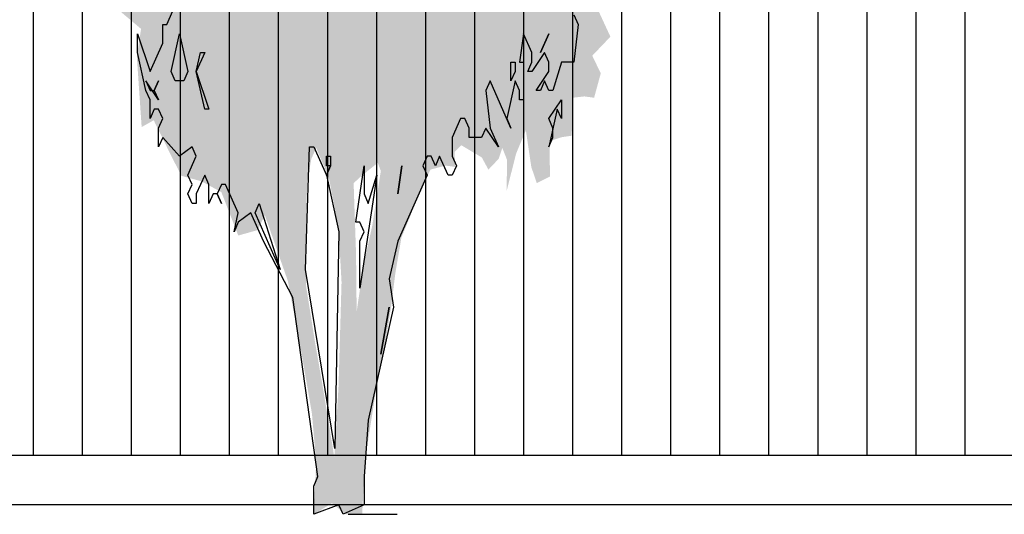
# Model space of a CAD drawing. Extents: x -73 to 359, y -4 to 85.
# Tile 146 of 151: x 344.17 to 346.17, y -1.03 to -0.02. Entities that reach past the tile are written whole.
import ezdxf

# ---------------------------------------------------------------- set-up
doc = ezdxf.new("R2010")
doc.units = 0
doc.header["$MEASUREMENT"] = 0
doc.linetypes.add('Strichpunktlinie', pattern=[0.00670277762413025, 0.00352777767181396, -0.00176388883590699, 0, -0.0014111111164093])
for name, color, linetype in [('Ansicht_West Garagen_3_A_1 Holz', 7, 'Continuous'), ('Ansicht_West Garagen_3_P_ZE_SYMBOL', 7, 'Continuous'), ('Ansicht_West Garagen_3_R_NT_INNENWAND', 7, 'Continuous'), ('Ansicht_West Garagen_3_R_TR_BODEN', 7, 'Continuous'), ('Ansicht_West Garagen_3_Schraffuren', 7, 'Continuous')]:
    doc.layers.add(name, color=color, linetype=linetype)

msp = doc.modelspace()

# ---------------------------------------------------------------- hatches: boundary and pattern name
at = {"layer": 'Ansicht_West Garagen_3_P_ZE_SYMBOL', "linetype": 'Continuous', "lineweight": 18, "ltscale": 1000}
h = msp.add_hatch(color=255, dxfattribs=at)
h.paths.add_polyline_path([(344.4451190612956, 0.6017751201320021), (344.4069380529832, 0.6100780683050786), (344.3724519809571, 0.6488251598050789), (344.3355026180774, 0.6654310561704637), (344.2899317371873, 0.6820369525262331), (344.2677621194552, 0.7124810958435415), (344.2480557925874, 0.6958751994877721), (344.2369709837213, 0.6145063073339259), (344.2320444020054, 0.5563856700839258), (344.2616038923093, 0.5065679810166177), (344.2480557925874, 0.478891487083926), (344.2098747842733, 0.478891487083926), (344.2234228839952, 0.4346090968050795), (344.2431292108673, 0.4124679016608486), (344.2406659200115, 0.3681855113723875), (344.2357393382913, 0.3349737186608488), (344.2382026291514, 0.3100648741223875), (344.2492874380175, 0.257479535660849), (344.2431292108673, 0.1965912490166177), (344.2542140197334, 0.1384706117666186), (344.2443608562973, 0.06374407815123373), (344.2887000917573, 0.01115873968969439), (344.3157962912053, -0.005447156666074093), (344.3650621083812, 8.81421223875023e-05), (344.4143279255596, -0.04142659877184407), (344.4057064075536, -0.09788664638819), (344.4155595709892, -0.241804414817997), (344.440192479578, -0.227966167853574), (344.4783734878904, -0.3054603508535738), (344.4968481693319, -0.3414397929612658), (344.5374924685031, -0.3525103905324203), (344.5781367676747, -0.3746515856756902), (344.6126228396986, -0.4632163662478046), (344.6520354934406, -0.452145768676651), (344.6668152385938, -0.4217016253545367), (344.7136177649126, -0.5556558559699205), (344.7394823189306, -0.6912706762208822), (344.7628835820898, -0.8268854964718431), (344.7715051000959, -0.9265208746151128), (344.7665785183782, -1.032258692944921), (344.8035278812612, -1.009550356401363), (344.8318557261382, -1.032258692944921), (344.8653564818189, -1.032258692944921), (344.8702830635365, -0.9265208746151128), (344.8924526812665, -0.7853707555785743), (344.9084640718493, -0.7051089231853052), (344.9244754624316, -0.6082411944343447), (344.9330969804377, -0.5390499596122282), (344.945413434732, -0.4670910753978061), (344.962656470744, -0.4255763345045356), (344.9823627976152, -0.3729909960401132), (345.0045324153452, -0.3287086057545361), (345.0353235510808, -0.3204056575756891), (345.055029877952, -0.3231733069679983), (345.0537982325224, -0.2927291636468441), (345.0673463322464, -0.2788909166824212), (345.1092222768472, -0.3037997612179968), (345.1227703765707, -0.3287086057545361), (345.1437083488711, -0.3065674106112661), (345.1510982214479, -0.2844262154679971), (345.1609513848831, -0.3093350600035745), (345.1597197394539, -0.3729909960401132), (345.1794260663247, -0.2954968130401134), (345.1991323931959, -0.2484467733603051), (345.2102172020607, -0.3231733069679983), (345.2213020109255, -0.3563850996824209), (345.2483982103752, -0.3425468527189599), (345.2471665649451, -0.2705879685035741), (345.2730311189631, -0.2622850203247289), (345.2927374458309, -0.2595173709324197), (345.2939690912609, -0.1820231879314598), (345.3186019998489, -0.1792555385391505), (345.3383083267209, -0.1820231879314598), (345.3518564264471, -0.132205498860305), (345.334613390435, -0.09622605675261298), (345.3555513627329, -0.07408486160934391), (345.3715627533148, -0.05747896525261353), (345.3370766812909, 0.01724756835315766), (345.322296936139, 0.05045936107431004), (345.3567830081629, 0.04492406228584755), (345.383879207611, 0.08311762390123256), (345.3543197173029, 0.132935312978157), (345.332150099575, 0.1523088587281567), (345.342003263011, 0.1965912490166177), (345.3789526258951, 0.177217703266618), (345.4017679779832, 0.177217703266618), (345.393732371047, 0.2630148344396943), (345.385110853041, 0.3045295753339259), (345.350624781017, 0.2879236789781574), (345.343234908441, 0.2934589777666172), (345.3469298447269, 0.3543472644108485), (345.3370766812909, 0.4180032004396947), (345.3912690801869, 0.4484473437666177), (345.376489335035, 0.5065679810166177), (345.367867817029, 0.5397797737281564), (345.3814159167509, 0.6006680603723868), (345.3826475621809, 0.6892328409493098), (345.3617095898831, 0.7944035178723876), (345.3210652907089, 0.841453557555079), (345.295200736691, 0.8802006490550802), (345.2570197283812, 0.9023418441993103), (345.2200703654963, 0.8995741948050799), (345.1781944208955, 0.9051094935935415), (345.1757311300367, 0.9355536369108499), (345.2040589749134, 0.9410889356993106), (345.2188387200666, 0.9493918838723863), (345.261946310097, 0.9549271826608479), (345.2804209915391, 0.9881389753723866), (345.3001273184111, 1.043491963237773), (345.316138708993, 1.085006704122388), (345.324760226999, 1.159733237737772), (345.334613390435, 1.237227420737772), (345.2902741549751, 1.192945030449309), (345.2557880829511, 1.18740973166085), (345.2249969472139, 1.217853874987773), (345.2816526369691, 1.256600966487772), (345.2927374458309, 1.28704510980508), (345.2730311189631, 1.350701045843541), (345.2274602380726, 1.339076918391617), (345.2015956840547, 1.316935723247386), (345.1831210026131, 1.352915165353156), (345.1609513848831, 1.397197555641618), (345.1313918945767, 1.341844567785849), (345.1092222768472, 1.303097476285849), (345.0821260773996, 1.267118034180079), (345.0919792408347, 1.347379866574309), (345.1363184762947, 1.394429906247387), (345.1695729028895, 1.433176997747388), (345.2065222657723, 1.469156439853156), (345.2213020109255, 1.543882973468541), (345.208985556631, 1.57986241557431), (345.1621830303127, 1.59646831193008), (345.1683412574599, 1.65735659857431), (345.1634146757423, 1.729315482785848), (345.1276969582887, 1.718244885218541), (345.089515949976, 1.687800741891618), (345.0648830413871, 1.673962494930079), (345.0439450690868, 1.698871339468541), (345.0168488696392, 1.734850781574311), (344.9700463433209, 1.701638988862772), (344.958961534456, 1.660124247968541), (344.9072324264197, 1.662891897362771), (344.9133906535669, 1.768062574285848), (344.8924526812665, 1.806809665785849), (344.8555033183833, 1.754224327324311), (344.8407235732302, 1.71270958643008), (344.7397286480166, 1.759759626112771), (344.7175590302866, 1.831718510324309), (344.6840582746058, 1.90921269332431), (344.6458772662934, 1.898142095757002), (344.6175494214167, 1.94851053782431), (344.5682836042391, 1.88983914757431), (344.5842949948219, 1.867697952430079), (344.6126228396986, 1.845556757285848), (344.6150861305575, 1.781900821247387), (344.5818317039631, 1.751456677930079), (344.5399557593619, 1.77636552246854), (344.5214810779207, 1.806809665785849), (344.4906899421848, 1.779133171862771), (344.4968481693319, 1.71270958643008), (344.5177861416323, 1.662891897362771), (344.4820684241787, 1.62137715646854), (344.4167912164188, 1.59646831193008), (344.4241810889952, 1.518974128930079), (344.4303393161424, 1.474691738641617), (344.4204861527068, 1.427641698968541), (344.4254127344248, 1.343505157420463), (344.4500456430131, 1.301990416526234), (344.4229494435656, 1.238334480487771), (344.387231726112, 1.230031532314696), (344.3601355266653, 1.257708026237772), (344.3231861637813, 1.221728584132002), (344.3379659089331, 1.174678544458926), (344.3293443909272, 1.119325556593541), (344.3219545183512, 1.047366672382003), (344.3330393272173, 0.9809430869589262), (344.3244178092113, 0.9504989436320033), (344.2887000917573, 0.9809430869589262), (344.2603722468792, 0.933893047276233), (344.2788469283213, 0.889610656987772), (344.2825418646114, 0.8480959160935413), (344.2850051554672, 0.773369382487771), (344.3010165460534, 0.7346222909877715), (344.3170279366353, 0.7761370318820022), (344.3490507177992, 0.8010458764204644), (344.400779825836, 0.7539958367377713), (344.4143279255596, 0.6958751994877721), (344.4475823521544, 0.6654310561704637)], flags=0)
h.paths.add_polyline_path([(344.8626468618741, -0.3425468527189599), (344.8478671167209, -0.3563850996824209), (344.8527936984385, -0.5003028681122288), (344.8540253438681, -0.6193117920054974), (344.8675734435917, -0.5252117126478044), (344.8860481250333, -0.4421822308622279), (344.9032911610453, -0.3314762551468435), (344.8971329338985, -0.3148703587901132)], flags=0)
h.paths.add_polyline_path([(344.817075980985, -0.4477175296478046), (344.797369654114, -0.3453145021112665), (344.7715051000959, -0.2844262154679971), (344.7616519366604, -0.3065674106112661), (344.7530304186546, -0.3536174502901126), (344.7505671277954, -0.4615557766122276), (344.7505671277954, -0.5639588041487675), (344.769041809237, -0.6802000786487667), (344.7862848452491, -0.7798354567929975), (344.8084544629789, -0.9154502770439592), (344.817075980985, -0.7715325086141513), (344.8232342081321, -0.558423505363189)], flags=0)
h.paths.add_polyline_path([(344.3515140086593, 0.2120900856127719), (344.3096380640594, 0.2757460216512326), (344.2948583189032, 0.3227960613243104), (344.3736836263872, 0.3144931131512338), (344.3909266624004, 0.2674430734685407)], flags=0)
h.paths.add_polyline_path([(344.4217177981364, 1.105487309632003), (344.383536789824, 1.133163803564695), (344.400779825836, 0.9726401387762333), (344.4352658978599, 0.9781754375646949)], flags=0)
at = {"layer": 'Ansicht_West Garagen_3_Schraffuren', "linetype": 'Continuous', "ltscale": 1000}
h = msp.add_hatch(dxfattribs=at)
h.set_pattern_fill('Holz_Schalung__stehend___84', color=256, style=0, pattern_type=2)
h.set_pattern_definition([(90.0000000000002, (355.6949096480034, -1.012166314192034), (-0.1, 0), [])])
h.paths.add_polyline_path([(342.9299096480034, -0.9121663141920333), (350.6999096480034, -0.9121663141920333), (350.6999096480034, 0.987833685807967), (342.9299096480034, 0.987833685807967)], flags=0)
h.paths.add_polyline_path([(347.0741199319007, -0.3807072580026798), (346.2814291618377, -0.3807072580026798), (346.2814291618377, 0.07695296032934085), (347.0741199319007, 0.07695296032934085)], flags=0)

# ---------------------------------------------------------------- linework, layer by layer
at = {"layer": 'Ansicht_West Garagen_3_A_1 Holz', "linetype": 'Continuous', "ltscale": 1000}
msp.add_line((350.6999096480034, -0.9121663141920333), (342.9299096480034, -0.9121663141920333), dxfattribs=at)
at = {"layer": 'Ansicht_West Garagen_3_P_ZE_SYMBOL', "linetype": 'Continuous', "ltscale": 1000}
for p, q in [((344.4670492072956, -0.03225869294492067), (344.4841651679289, 0.00620284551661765)), ((345.2971732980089, -0.01302792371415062), (345.3057312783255, -0.03225869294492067)), ((344.4584912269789, -0.07072023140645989), (344.4584912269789, -0.03225869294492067)), ((344.4584912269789, -0.03225869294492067), (344.4670492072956, -0.03225869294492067)), ((345.3057312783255, -0.03225869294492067), (345.2971732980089, -0.1091817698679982)), ((344.4071433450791, -0.08995100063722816), (344.4071433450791, -0.05148946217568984)), ((344.4071433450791, -0.05148946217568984), (344.432817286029, -0.1284125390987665)), ((344.4756071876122, -0.1284125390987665), (344.4927231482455, -0.05148946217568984)), ((344.4927231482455, -0.05148946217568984), (344.5098391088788, -0.1284125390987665)), ((345.1944775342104, -0.05148946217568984), (345.1859195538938, -0.1091817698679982)), ((345.2115934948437, -0.08995100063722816), (345.1944775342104, -0.05148946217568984)), ((345.245825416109, -0.05148946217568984), (345.228709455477, -0.08995100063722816)), ((345.228709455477, -0.08995100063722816), (345.245825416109, -0.05148946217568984)), ((344.432817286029, -0.1284125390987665), (344.4584912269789, -0.07072023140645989)), ((344.4242593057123, -0.1668740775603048), (344.4071433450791, -0.08995100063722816)), ((344.5269550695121, -0.1284125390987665), (344.5355130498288, -0.08995100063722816)), ((344.5440710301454, -0.08995100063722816), (344.5269550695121, -0.1284125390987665)), ((344.5355130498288, -0.08995100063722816), (344.5440710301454, -0.08995100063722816)), ((345.2372674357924, -0.08995100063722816), (345.2115934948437, -0.1284125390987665)), ((345.2115934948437, -0.1091817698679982), (345.2115934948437, -0.08995100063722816)), ((345.245825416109, -0.1091817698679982), (345.2372674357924, -0.08995100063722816)), ((345.1688035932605, -0.1476433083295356), (345.1688035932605, -0.1091817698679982)), ((345.1688035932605, -0.1091817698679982), (345.1773615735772, -0.1091817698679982)), ((345.1773615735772, -0.1091817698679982), (345.1773615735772, -0.1284125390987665)), ((345.1859195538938, -0.1091817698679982), (345.1944775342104, -0.1091817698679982)), ((345.1944775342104, -0.1091817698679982), (345.1944775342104, -0.186104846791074)), ((345.2030355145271, -0.1284125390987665), (345.2115934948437, -0.1091817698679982)), ((345.245825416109, -0.1284125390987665), (345.245825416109, -0.1091817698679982)), ((345.2714993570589, -0.1091817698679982), (345.2543833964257, -0.1668740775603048)), ((345.2971732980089, -0.1091817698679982), (345.2714993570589, -0.1091817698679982)), ((344.4841651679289, -0.1476433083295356), (344.4756071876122, -0.1284125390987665)), ((344.5098391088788, -0.1284125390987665), (344.5012811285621, -0.1476433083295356)), ((344.5269550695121, -0.1284125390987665), (344.5526290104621, -0.205335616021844)), ((344.5440710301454, -0.205335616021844), (344.5269550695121, -0.1284125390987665)), ((345.1773615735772, -0.1284125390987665), (345.1688035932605, -0.1476433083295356)), ((345.2115934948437, -0.1284125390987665), (345.2030355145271, -0.1284125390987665)), ((345.2201514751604, -0.1668740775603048), (345.245825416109, -0.1284125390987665)), ((344.4499332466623, -0.186104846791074), (344.4242593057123, -0.1476433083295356)), ((344.4242593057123, -0.1476433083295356), (344.432817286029, -0.1668740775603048)), ((344.4413752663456, -0.1668740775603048), (344.4499332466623, -0.1476433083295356)), ((344.4499332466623, -0.1476433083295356), (344.4413752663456, -0.1668740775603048)), ((344.5012811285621, -0.1476433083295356), (344.4841651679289, -0.1476433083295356)), ((345.1260136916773, -0.1476433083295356), (345.1174557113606, -0.1668740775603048)), ((345.1688035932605, -0.2437971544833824), (345.1260136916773, -0.1476433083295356)), ((345.1773615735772, -0.1476433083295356), (345.1602456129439, -0.2245663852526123)), ((345.1859195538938, -0.1668740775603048), (345.1773615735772, -0.1476433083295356)), ((345.2372674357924, -0.1476433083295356), (345.228709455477, -0.1668740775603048)), ((345.245825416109, -0.1668740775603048), (345.2372674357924, -0.1476433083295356)), ((344.432817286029, -0.186104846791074), (344.4242593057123, -0.1668740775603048)), ((344.432817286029, -0.1668740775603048), (344.4413752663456, -0.1668740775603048)), ((344.4413752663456, -0.1668740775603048), (344.4499332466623, -0.186104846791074)), ((345.1174557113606, -0.1668740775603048), (345.1260136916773, -0.2437971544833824)), ((345.1859195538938, -0.186104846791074), (345.1859195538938, -0.1668740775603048)), ((345.228709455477, -0.1668740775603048), (345.2201514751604, -0.1668740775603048)), ((345.2543833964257, -0.1668740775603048), (345.245825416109, -0.1668740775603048)), ((344.432817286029, -0.2245663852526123), (344.432817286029, -0.186104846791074)), ((345.1944775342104, -0.186104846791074), (345.1859195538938, -0.186104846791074)), ((345.245825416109, -0.2245663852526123), (345.2714993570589, -0.186104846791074)), ((345.2714993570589, -0.186104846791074), (345.2714993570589, -0.2245663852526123)), ((344.4413752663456, -0.205335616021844), (344.432817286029, -0.2245663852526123)), ((344.4499332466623, -0.205335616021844), (344.4413752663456, -0.205335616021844)), ((344.4584912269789, -0.2245663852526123), (344.4499332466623, -0.205335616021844)), ((344.5526290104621, -0.205335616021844), (344.5440710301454, -0.205335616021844)), ((345.2629413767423, -0.205335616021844), (345.245825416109, -0.2822586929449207)), ((345.2714993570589, -0.2245663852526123), (345.2629413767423, -0.205335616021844)), ((344.4499332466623, -0.2437971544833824), (344.4584912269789, -0.2245663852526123)), ((345.0661078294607, -0.2245663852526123), (345.0489918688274, -0.2630279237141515)), ((345.0746658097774, -0.2245663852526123), (345.0661078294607, -0.2245663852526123)), ((345.0832237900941, -0.2437971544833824), (345.0746658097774, -0.2245663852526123)), ((345.1602456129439, -0.2245663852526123), (345.1688035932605, -0.2437971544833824)), ((345.2543833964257, -0.2437971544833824), (345.245825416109, -0.2245663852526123)), ((344.4499332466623, -0.2822586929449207), (344.4499332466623, -0.2437971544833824)), ((345.0832237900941, -0.2630279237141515), (345.0832237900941, -0.2437971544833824)), ((345.1174557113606, -0.2437971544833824), (345.108897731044, -0.2630279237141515)), ((345.1431296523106, -0.2822586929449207), (345.1174557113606, -0.2437971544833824)), ((345.1260136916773, -0.2437971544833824), (345.1431296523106, -0.2822586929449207)), ((345.2543833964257, -0.2630279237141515), (345.2543833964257, -0.2437971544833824)), ((344.4584912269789, -0.2630279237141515), (344.4499332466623, -0.2822586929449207)), ((344.4927231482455, -0.3014894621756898), (344.4584912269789, -0.2630279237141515)), ((345.0489918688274, -0.2630279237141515), (345.0489918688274, -0.3014894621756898)), ((345.108897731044, -0.2630279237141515), (345.0832237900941, -0.2630279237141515)), ((345.245825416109, -0.2822586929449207), (345.2543833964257, -0.2630279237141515)), ((344.5183970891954, -0.2822586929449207), (344.4927231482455, -0.3014894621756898)), ((344.5269550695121, -0.3014894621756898), (344.5183970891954, -0.2822586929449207)), ((344.7494625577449, -0.5322586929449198), (344.7580205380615, -0.2822586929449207)), ((344.7580205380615, -0.2822586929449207), (344.7665785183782, -0.2822586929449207)), ((344.7665785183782, -0.2822586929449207), (344.7922524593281, -0.3399510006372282)), ((344.5098391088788, -0.3399510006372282), (344.5269550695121, -0.3014894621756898)), ((344.7922524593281, -0.3207202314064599), (344.7922524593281, -0.3014894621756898)), ((344.7922524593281, -0.3014894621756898), (344.8008104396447, -0.3014894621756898)), ((344.7922524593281, -0.3399510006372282), (344.8008104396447, -0.3207202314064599)), ((344.8008104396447, -0.3207202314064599), (344.7922524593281, -0.3207202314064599)), ((344.8008104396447, -0.3207202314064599), (344.7922524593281, -0.3399510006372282)), ((344.8008104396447, -0.3014894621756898), (344.8008104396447, -0.3207202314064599)), ((344.8521583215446, -0.436104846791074), (344.8692742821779, -0.3207202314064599)), ((344.8692742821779, -0.3207202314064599), (344.8692742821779, -0.3784125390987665)), ((344.9462961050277, -0.3207202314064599), (344.9377381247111, -0.3784125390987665)), ((344.9377381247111, -0.3784125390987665), (344.9462961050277, -0.3207202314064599)), ((344.9976439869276, -0.3014894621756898), (344.9890860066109, -0.3207202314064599)), ((344.9890860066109, -0.3207202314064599), (344.9976439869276, -0.3399510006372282)), ((345.0062019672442, -0.3014894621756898), (344.9976439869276, -0.3014894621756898)), ((345.0147599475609, -0.3207202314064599), (345.0062019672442, -0.3014894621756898)), ((345.0233179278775, -0.3014894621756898), (345.0147599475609, -0.3207202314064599)), ((345.0404338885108, -0.3399510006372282), (345.0233179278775, -0.3014894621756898)), ((345.0489918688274, -0.3014894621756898), (345.0575498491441, -0.3207202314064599)), ((345.0575498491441, -0.3207202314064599), (345.0489918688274, -0.3399510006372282)), ((344.5183970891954, -0.3591817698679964), (344.5098391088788, -0.3399510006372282)), ((344.5440710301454, -0.3399510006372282), (344.5269550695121, -0.3784125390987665)), ((344.5526290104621, -0.3591817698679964), (344.5440710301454, -0.3399510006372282)), ((344.7922524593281, -0.3399510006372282), (344.8179264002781, -0.455335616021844)), ((344.8949482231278, -0.3399510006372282), (344.8607163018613, -0.5707202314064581)), ((344.8778322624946, -0.3976433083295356), (344.8949482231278, -0.3399510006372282)), ((344.9976439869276, -0.3399510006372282), (344.9377381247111, -0.4745663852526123)), ((345.0489918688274, -0.3399510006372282), (345.0404338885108, -0.3399510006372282)), ((344.5098391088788, -0.3784125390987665), (344.5183970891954, -0.3591817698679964)), ((344.5526290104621, -0.3976433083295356), (344.5526290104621, -0.3591817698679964)), ((344.578302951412, -0.3591817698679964), (344.5697449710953, -0.3784125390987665)), ((344.5868609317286, -0.3591817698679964), (344.578302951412, -0.3591817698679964)), ((344.6125348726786, -0.4168740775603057), (344.5868609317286, -0.3591817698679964)), ((344.5183970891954, -0.3976433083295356), (344.5098391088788, -0.3784125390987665)), ((344.5269550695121, -0.3784125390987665), (344.5269550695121, -0.3976433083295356)), ((344.5611869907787, -0.3784125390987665), (344.5526290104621, -0.3976433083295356)), ((344.5697449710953, -0.3784125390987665), (344.5611869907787, -0.3784125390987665)), ((344.5697449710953, -0.3784125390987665), (344.578302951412, -0.3976433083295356)), ((344.578302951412, -0.3976433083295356), (344.5697449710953, -0.3784125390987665)), ((344.8692742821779, -0.3784125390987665), (344.8778322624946, -0.3976433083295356)), ((344.5269550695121, -0.3976433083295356), (344.5183970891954, -0.3976433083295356)), ((344.6467667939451, -0.4168740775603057), (344.6553247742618, -0.3976433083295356)), ((344.6553247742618, -0.3976433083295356), (344.698114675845, -0.5322586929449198)), ((344.6039768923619, -0.455335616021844), (344.6125348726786, -0.4168740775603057)), ((344.6382088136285, -0.4168740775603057), (344.6125348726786, -0.436104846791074)), ((344.6638827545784, -0.4745663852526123), (344.6382088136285, -0.4168740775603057)), ((344.698114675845, -0.5322586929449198), (344.6467667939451, -0.4168740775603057)), ((344.6125348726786, -0.436104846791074), (344.6039768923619, -0.455335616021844)), ((344.8607163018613, -0.436104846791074), (344.8521583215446, -0.436104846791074)), ((344.8692742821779, -0.455335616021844), (344.8607163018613, -0.436104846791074)), ((344.8179264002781, -0.455335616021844), (344.8093684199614, -0.8976433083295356)), ((344.8607163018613, -0.4745663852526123), (344.8692742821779, -0.455335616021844)), ((344.7237886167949, -0.5899510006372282), (344.6638827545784, -0.4745663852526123)), ((344.8607163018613, -0.5707202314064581), (344.8607163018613, -0.4745663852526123)), ((344.9377381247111, -0.4745663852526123), (344.9206221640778, -0.5514894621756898)), ((344.8093684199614, -0.8976433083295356), (344.7494625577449, -0.5322586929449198)), ((344.9206221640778, -0.5514894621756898), (344.9291801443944, -0.6091817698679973)), ((344.7751364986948, -0.955335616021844), (344.7237886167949, -0.5899510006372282)), ((344.9291801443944, -0.6091817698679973), (344.8778322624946, -0.8399510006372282)), ((344.9206221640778, -0.6091817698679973), (344.9035062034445, -0.705335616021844)), ((344.9035062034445, -0.705335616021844), (344.9206221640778, -0.6091817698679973)), ((344.8778322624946, -0.8399510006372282), (344.8692742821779, -0.955335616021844)), ((344.7665785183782, -0.9745663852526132), (344.7751364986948, -0.955335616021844)), ((344.8692742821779, -0.955335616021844), (344.8692742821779, -1.013027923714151)), ((344.7665785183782, -1.032258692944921), (344.7665785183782, -0.9745663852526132)), ((344.8179264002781, -1.013027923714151), (344.7665785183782, -1.032258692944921)), ((344.8264843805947, -1.032258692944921), (344.8179264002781, -1.013027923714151)), ((344.8692742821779, -1.013027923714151), (344.8264843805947, -1.032258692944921))]:
    msp.add_line(p, q, dxfattribs=at)
at = {"layer": 'Ansicht_West Garagen_3_R_NT_INNENWAND', "color": 252, "linetype": 'Continuous', "lineweight": 18, "ltscale": 1000}
msp.add_line((342.8099096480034, -1.012166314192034), (350.8199096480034, -1.012166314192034), dxfattribs=at)
at = {"layer": 'Ansicht_West Garagen_3_R_TR_BODEN', "linetype": 'Continuous', "ltscale": 1000}
msp.add_line((312.3337836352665, -1.012166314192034), (359.3918875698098, -1.012166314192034), dxfattribs=at)
at = {"layer": 'Ansicht_West Garagen_3_R_TR_BODEN', "linetype": 'Strichpunktlinie', "ltscale": 1000}
msp.add_line((312.3337836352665, -1.032166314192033), (359.3918875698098, -1.032166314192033), dxfattribs=at)
at = {"layer": 'Ansicht_West Garagen_3_Schraffuren', "color": 255, "linetype": 'Continuous', "lineweight": 18, "ltscale": 1000}
msp.add_line((342.9299096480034, -0.9121663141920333), (350.6999096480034, -0.9121663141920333), dxfattribs=at)

doc.saveas('drawing.dxf')
